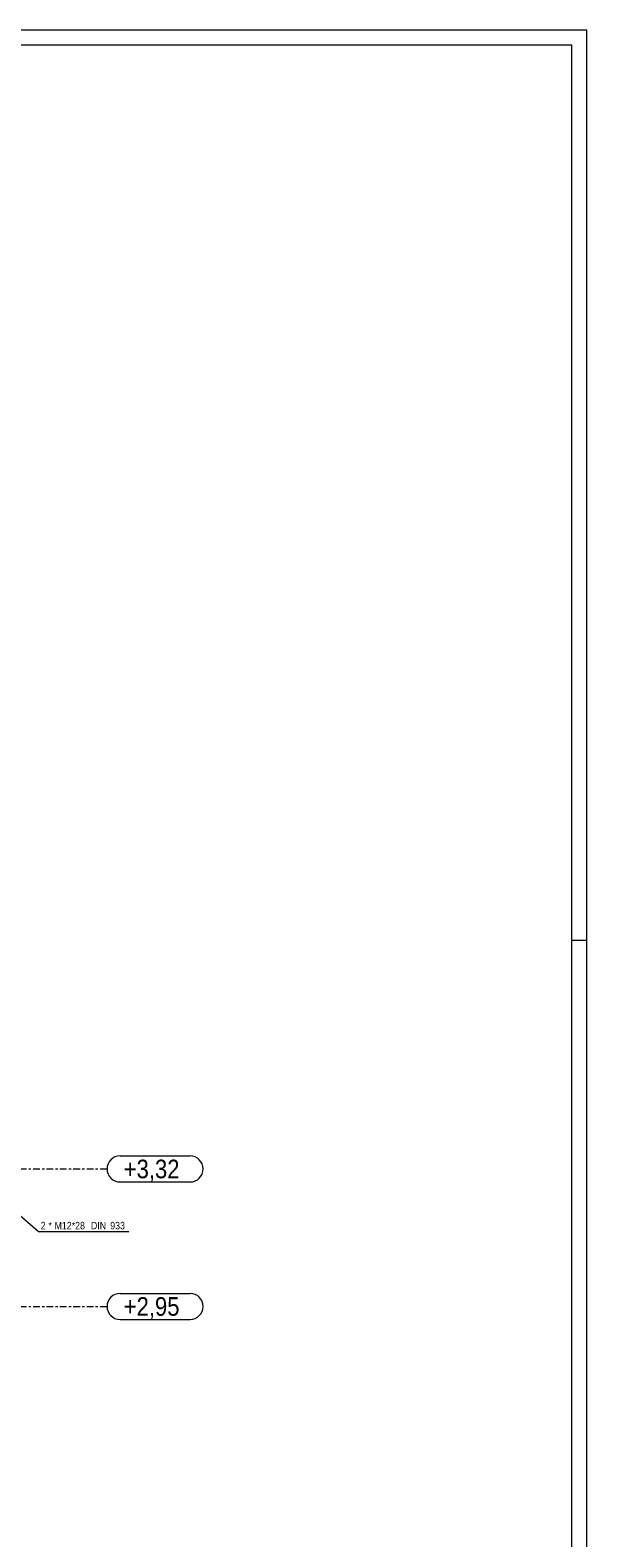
# Model space of a CAD drawing. Header units: millimetres. Extents: x -76 to 1111, y -178 to 661.
# Tile 91 of 91: x 961 to 1111, y 255 to 661. Entities that reach past the tile are written whole.
import ezdxf

# ---------------------------------------------------------------- set-up
doc = ezdxf.new("R2010")
doc.units = ezdxf.units.MM
doc.header["$LTSCALE"] = 0.6
doc.linetypes.add('XKITLINE00', pattern=[0])
doc.linetypes.add('XKITLINE03', pattern=[6, 3, -1, 1, -1])
for name, color, linetype, lineweight in [('BoltMark', 3, 'Continuous', 0), ('DrawingSheet', 5, 'Continuous', 0), ('S-GRID', 1, 'Continuous', 0)]:
    doc.layers.add(name, color=color, linetype=linetype, lineweight=lineweight)
doc.styles.add('ARIAL', font='ARIAL.TTF')

msp = doc.modelspace()

# ---------------------------------------------------------------- linework, layer by layer
at = {"layer": 'BoltMark', "color": 4, "linetype": 'XKITLINE00', "lineweight": 0}
for p, q in [((956.79, 342.77), (963.13, 337.24)), ((963.13, 337.24), (987.49, 337.24))]:
    msp.add_line(p, q, dxfattribs=at)
at = {"layer": 'DrawingSheet', "color": 2, "linetype": 'XKITLINE00', "lineweight": 0}
for p, q in [((1110.77, 660.59), (-76.23, 660.59)), ((1110.77, -178.41), (1110.77, 660.59)), ((1110.77, 415.59), (1106.77, 415.59))]:
    msp.add_line(p, q, dxfattribs=at)
at = {"layer": 'DrawingSheet', "color": 3, "linetype": 'XKITLINE00', "lineweight": 0}
for p, q in [((1106.77, 656.59), (-72.23, 656.59)), ((1106.77, -174.41), (1106.77, 656.59))]:
    msp.add_line(p, q, dxfattribs=at)
at = {"layer": 'S-GRID', "color": 1, "linetype": 'XKITLINE00', "lineweight": 0}
for p, q in [((985.07, 357.58), (1003.95, 357.58)), ((985.07, 350.58), (1003.95, 350.58)), ((985.07, 320.58), (1003.95, 320.58)), ((985.07, 313.58), (1003.95, 313.58))]:
    msp.add_line(p, q, dxfattribs=at)
at = {"layer": 'S-GRID', "color": 1, "linetype": 'XKITLINE03', "lineweight": 0}
for p, q in [((778.1, 354.08), (981.57, 354.08)), ((778.1, 317.08), (981.57, 317.08))]:
    msp.add_line(p, q, dxfattribs=at)
at = {"layer": 'S-GRID', "color": 1, "linetype": 'XKITLINE00', "lineweight": 0}
for centre, start, end in [((985.07, 354.08), 90, 270), ((1003.95, 354.08), 270, 90), ((985.07, 317.08), 90, 270), ((1003.95, 317.08), 270, 90)]:
    msp.add_arc(centre, 3.5, start, end, dxfattribs=at)

# ---------------------------------------------------------------- texts
at = {"layer": 'BoltMark', "color": 4, "style": 'ARIAL', "width": 0.85}
for s, p in [('2', (963.73, 337.84)), ('*', (965.81, 337.84)), ('M12*28', (967.45, 337.84)), ('DIN', (977.24, 337.84)), ('933', (982.44, 337.84))]:
    msp.add_text(s, height=2, dxfattribs=at).set_placement(p)
at = {"layer": 'S-GRID', "color": 7, "style": 'ARIAL', "width": 0.85}
for s, p in [('+3,32', (986.07, 351.58)), ('+2,95', (986.07, 314.58))]:
    msp.add_text(s, height=5, dxfattribs=at).set_placement(p)

doc.saveas('drawing.dxf')
